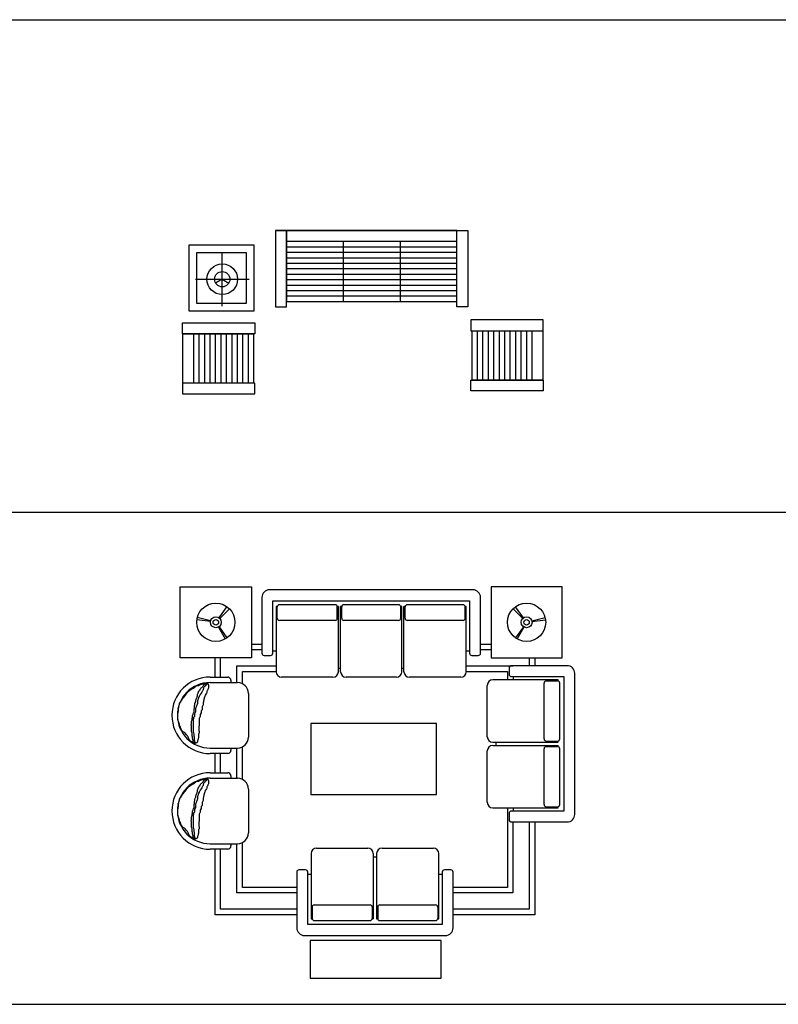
# Model space of a CAD drawing. Header units: millimetres. Extents: x -30782 to 40110, y 35885 to 73818.
# Tile 146 of 166: x 22438 to 29378, y 45369 to 54377. Entities that reach past the tile are written whole.
import ezdxf

# ---------------------------------------------------------------- set-up
doc = ezdxf.new("R2010")
doc.units = ezdxf.units.MM
doc.layers.add('L1', color=7, linetype='Continuous')

# ---------------------------------------------------------------- blocks, each defined once
blk = doc.blocks.new('A$C28EC6144')
for p, q in [((950.6, 1496.5), (850.6, 1496.5)), ((850.6, 1496.5), (1745.6, 1496.5)), ((850.6, 1496.5), (850.6, 796.5)), ((2510.6, 1496.5), (950.6, 1496.5)), ((950.6, 796.5), (950.6, 1496.5)), ((950.6, 1496.5), (950.6, 846.5)), ((1745.6, 1496.5), (2535.6, 1496.5)), ((2510.6, 1496.5), (2610.6, 1496.5)), ((2510.6, 796.5), (2510.6, 1496.5)), ((2610.6, 1496.5), (2610.6, 796.5)), ((656.3, 1361.5), (56.3, 1361.5)), ((56.3, 1361.5), (56.3, 761.5)), ((656.3, 761.5), (656.3, 1361.5)), ((950.6, 1396.5), (2510.6, 1396.5)), ((1470.6, 1396.5), (1470.6, 846.5)), ((1990.6, 1396.5), (1990.6, 846.5)), ((586.3, 1291.5), (126.3, 1291.5)), ((126.3, 1291.5), (126.3, 831.5)), ((363.3, 804.6), (363.3, 1294.6)), ((586.3, 831.5), (586.3, 1291.5)), ((950.6, 1346.5), (2510.6, 1346.5)), ((950.6, 1296.5), (2510.6, 1296.5)), ((950.6, 1246.5), (2510.6, 1246.5)), ((950.6, 1196.5), (2510.6, 1196.5)), ((950.6, 1146.5), (2510.6, 1146.5)), ((950.6, 1146.5), (2510.6, 1146.5)), ((950.6, 1096.5), (2510.6, 1096.5)), ((118.3, 1049.6), (608.3, 1049.6)), ((363.3, 1049.6), (302.7, 1014.6)), ((363.3, 1049.6), (423.9, 1014.6)), ((950.6, 1046.5), (2510.6, 1046.5)), ((950.6, 996.5), (2510.6, 996.5)), ((950.6, 946.5), (2510.6, 946.5)), ((126.3, 831.5), (586.3, 831.5)), ((950.6, 896.5), (2510.6, 896.5)), ((950.6, 846.5), (2510.6, 846.5)), ((56.3, 761.5), (656.3, 761.5)), ((850.6, 796.5), (950.6, 796.5)), ((2610.6, 796.5), (2510.6, 796.5)), ((0, 550), (0, 650)), ((0, 650), (660, 650)), ((660, 650), (660, 550)), ((2638.2, 677.8), (2638.2, 577.8)), ((3298.2, 677.8), (2638.2, 677.8)), ((3298.2, 577.8), (3298.2, 677.8)), ((660, 550), (0, 550)), ((0, 550), (650, 550)), ((0, 550), (0, 100)), ((100, 550), (100, 100)), ((150, 550), (150, 100)), ((200, 550), (200, 100)), ((250, 550), (250, 100)), ((300, 550), (300, 100)), ((350, 550), (350, 100)), ((350, 550), (350, 100)), ((400, 550), (400, 100)), ((450, 550), (450, 100)), ((500, 550), (500, 100)), ((550, 550), (550, 100)), ((600, 550), (600, 100)), ((650, 550), (650, 100)), ((2638.2, 577.8), (3298.2, 577.8)), ((2648.2, 127.8), (2648.2, 577.8)), ((2698.2, 127.8), (2698.2, 577.8)), ((2748.2, 127.8), (2748.2, 577.8)), ((2798.2, 127.8), (2798.2, 577.8)), ((2848.2, 127.8), (2848.2, 577.8)), ((2898.2, 127.8), (2898.2, 577.8)), ((2948.2, 127.8), (2948.2, 577.8)), ((2948.2, 127.8), (2948.2, 577.8)), ((2998.2, 127.8), (2998.2, 577.8)), ((3048.2, 127.8), (3048.2, 577.8)), ((3098.2, 127.8), (3098.2, 577.8)), ((3148.2, 127.8), (3148.2, 577.8)), ((3198.2, 127.8), (3198.2, 577.8)), ((3298.2, 127.8), (3298.2, 577.8)), ((660, 100), (0, 100)), ((0, 100), (0, 0)), ((660, 0), (660, 100)), ((2638.2, 127.8), (3298.2, 127.8)), ((2638.2, 27.8), (2638.2, 127.8)), ((3298.2, 127.8), (2648.2, 127.8)), ((3298.2, 127.8), (3298.2, 27.8)), ((3298.2, 27.8), (2638.2, 27.8)), ((0, 0), (660, 0))]:
    blk.add_line(p, q)
for radius in [140, 70]:
    blk.add_circle((363.3, 1049.6), radius)
blk = doc.blocks.new('A$C71DE5BFE')
for p, q in [((2753, 3552), (893, 3552)), ((823, 3482), (823, 2972)), ((923, 3452), (2723, 3452)), ((923, 2972), (923, 3452)), ((2723, 3452), (2723, 2972)), ((2823, 2972), (2823, 3482)), ((430.7, 3295.7), (503.4, 3397.4)), ((437, 3290.4), (525.4, 3378.7)), ((963.5, 3399.9), (953, 3399.9)), ((953, 3399.9), (953, 2802)), ((963, 3292), (963, 3395.7)), ((1493, 3415.7), (983, 3415.7)), ((1523, 3399.9), (1512.6, 3399.9)), ((1513, 3292), (1513, 3395.7)), ((1523, 2802), (1523, 3399.9)), ((1553.5, 3399.9), (1543, 3399.9)), ((1543, 2802), (1543, 3399.9)), ((1553, 3292), (1553, 3395.7)), ((2073, 3415.7), (1573, 3415.7)), ((2103, 3399.9), (2092.6, 3399.9)), ((2093, 3292), (2093, 3395.7)), ((2103, 2802), (2103, 3399.9)), ((2133.5, 3399.9), (2123, 3399.9)), ((2123, 2802), (2123, 3399.9)), ((2133, 3292), (2133, 3395.7)), ((2663, 3415.7), (2153, 3415.7)), ((2693, 3399.9), (2683, 3399.9)), ((2683, 3292), (2683, 3395.7)), ((2693, 2802), (2693, 3399.9)), ((3209, 3290.4), (3120.6, 3378.7)), ((3215.3, 3295.7), (3142.7, 3397.4)), ((352, 3261.2), (228, 3276.7)), ((353.2, 3267.1), (231.9, 3297.4)), ((1493, 3272), (983, 3272)), ((2073, 3272), (1573, 3272)), ((2663, 3272), (2153, 3272)), ((3292.9, 3267.1), (3414.1, 3297.4)), ((3294, 3261.2), (3418, 3276.7)), ((426.5, 3211.6), (488.5, 3103.1)), ((430.7, 3214.3), (503.4, 3112.6)), ((3215.3, 3214.3), (3142.7, 3112.6)), ((3219.6, 3211.6), (3157.6, 3103.1)), ((726.7, 3055), (823, 3055)), ((726.7, 3005), (823, 3005)), ((953, 2992), (923, 2992)), ((2723, 2992), (2693, 2992)), ((2823, 3055), (2919.4, 3055)), ((2823, 3005), (2919.4, 3005)), ((394.4, 2753.9), (394.4, 2930)), ((444.4, 2753.9), (444.4, 2930)), ((843, 2952), (903, 2952)), ((2743, 2952), (2803, 2952)), ((3269.4, 2930), (3269.4, 2857.9)), ((3319.4, 2930), (3319.4, 2857.9)), ((1543, 2832), (1523, 2832)), ((2123, 2832), (2103, 2832)), ((2693, 2855), (3119.4, 2855)), ((2693, 2805), (3069.4, 2805)), ((3069.4, 2805), (3069.4, 2727.9)), ((3085.1, 2837.9), (3085.1, 2777.9)), ((3615.1, 2857.9), (3105.1, 2857.9)), ((350, 2753.9), (510, 2753.9)), ((350, 2703.9), (600, 2703.9)), ((540, 2723.9), (540, 2703.9)), ((1473, 2752), (1003, 2752)), ((2053, 2752), (1593, 2752)), ((2643, 2752), (2173, 2752)), ((3532.9, 2727.9), (2935.1, 2727.9)), ((3105.1, 2757.9), (3585.1, 2757.9)), ((3125.1, 2727.9), (3125.1, 2757.9)), ((3425.1, 2717.9), (3528.7, 2717.9)), ((3532.9, 2717.5), (3532.9, 2727.9)), ((3585.1, 2757.9), (3585.1, 1527.9)), ((3685.1, 1497.9), (3685.1, 2787.9)), ((143, 2615.7), (147.3, 2618)), ((143, 2611.4), (143, 2615.7)), ((147.3, 2618), (149.4, 2622.4)), ((149.4, 2622.4), (154, 2624.7)), ((154, 2624.7), (158.3, 2626.7)), ((158.3, 2626.7), (162.6, 2631.3)), ((162.6, 2631.3), (166.9, 2635.6)), ((166.9, 2635.6), (171.3, 2637.7)), ((171.3, 2637.7), (175.9, 2640)), ((175.9, 2640), (180.2, 2642.3)), ((180.2, 2642.3), (184.5, 2646.6)), ((184.5, 2646.6), (188.8, 2648.6)), ((188.8, 2648.6), (193.5, 2650.9)), ((193.5, 2650.9), (197.8, 2653.2)), ((197.8, 2653.2), (202.1, 2655.3)), ((202.1, 2655.3), (206.4, 2659.6)), ((206.4, 2659.6), (210.7, 2661.9)), ((210.7, 2661.9), (213.1, 2666.2)), ((213.1, 2666.2), (217.4, 2668.5)), ((217.4, 2668.5), (219.7, 2672.9)), ((219.7, 2672.9), (224, 2672.9)), ((224, 2672.9), (228.3, 2675.2)), ((228.3, 2675.2), (232.7, 2677.2)), ((232.7, 2677.2), (245.9, 2677.2)), ((239.3, 2611.4), (241.6, 2615.7)), ((241.6, 2615.7), (243.6, 2620.4)), ((243.6, 2620.4), (248.2, 2624.7)), ((245.9, 2677.2), (250.2, 2679.5)), ((248.2, 2624.7), (250.2, 2629)), ((250.2, 2679.5), (254.6, 2681.5)), ((250.2, 2629), (252.5, 2633.3)), ((252.5, 2633.3), (256.9, 2637.7)), ((254.6, 2681.5), (256.9, 2686.1)), ((256.9, 2686.1), (261.2, 2686.1)), ((256.9, 2637.7), (259.2, 2642.3)), ((259.2, 2642.3), (261.2, 2646.6)), ((261.2, 2686.1), (265.5, 2688.1)), ((261.2, 2646.6), (263.5, 2650.9)), ((263.5, 2650.9), (267.8, 2655.3)), ((265.5, 2688.1), (270.1, 2688.1)), ((267.8, 2655.3), (272.1, 2657.6)), ((272.1, 2615.7), (267.8, 2605.1)), ((270.1, 2688.1), (274.4, 2690.5)), ((272.1, 2657.6), (276.5, 2661.9)), ((276.5, 2620.4), (272.1, 2615.7)), ((274.4, 2690.5), (283.1, 2690.5)), ((276.5, 2661.9), (281.1, 2664.2)), ((281.1, 2629), (276.5, 2624.7)), ((276.5, 2624.7), (276.5, 2620.4)), ((281.1, 2664.2), (283.1, 2668.5)), ((283.1, 2633.3), (281.1, 2629)), ((283.1, 2690.5), (287.7, 2692.5)), ((283.1, 2668.5), (285.4, 2672.9)), ((285.4, 2637.7), (283.1, 2633.3)), ((285.4, 2672.9), (289.7, 2677.2)), ((287.7, 2648.6), (285.4, 2644.3)), ((285.4, 2644.3), (285.4, 2637.7)), ((287.7, 2692.5), (305, 2692.5)), ((289.7, 2655.3), (287.7, 2648.6)), ((289.7, 2677.2), (292, 2681.5)), ((292, 2659.6), (289.7, 2655.3)), ((292, 2681.5), (296.3, 2686.1)), ((296.3, 2664.2), (292, 2659.6)), ((296.3, 2686.1), (298.6, 2690.5)), ((300.7, 2668.5), (296.3, 2664.2)), ((298.6, 2690.5), (300.7, 2694.8)), ((300.7, 2694.8), (303, 2694.8)), ((305, 2675.2), (300.7, 2668.5)), ((305, 2692.5), (309.6, 2694.8)), ((309.6, 2677.2), (305, 2675.2)), ((309.6, 2694.8), (322.6, 2694.8)), ((311.6, 2681.5), (309.6, 2677.2)), ((315.9, 2683.8), (311.6, 2681.5)), ((320.5, 2686.1), (315.9, 2683.8)), ((318.2, 2697.1), (322.6, 2697.1)), ((320.5, 2620.4), (318.2, 2615.7)), ((318.2, 2615.7), (318.2, 2611.4)), ((322.6, 2690.5), (320.5, 2686.1)), ((322.6, 2629), (320.5, 2624.7)), ((320.5, 2624.7), (320.5, 2620.4)), ((322.6, 2694.8), (326.9, 2697.1)), ((322.6, 2697.1), (326.9, 2694.8)), ((326.9, 2694.8), (322.6, 2690.5)), ((324.9, 2633.3), (322.6, 2629)), ((329.2, 2637.7), (324.9, 2633.3)), ((326.9, 2697.1), (329.2, 2697.1)), ((326.9, 2694.8), (331.5, 2686.1)), ((331.5, 2646.6), (329.2, 2642.3)), ((329.2, 2642.3), (329.2, 2637.7)), ((331.5, 2686.1), (333.5, 2681.5)), ((333.5, 2650.9), (331.5, 2646.6)), ((333.5, 2681.5), (333.5, 2677.2)), ((333.5, 2677.2), (335.8, 2672.9)), ((335.8, 2659.6), (333.5, 2655.3)), ((333.5, 2655.3), (333.5, 2650.9)), ((335.8, 2672.9), (335.8, 2659.6)), ((2885.1, 2207.9), (2885.1, 2677.9)), ((3405.1, 2187.9), (3405.1, 2697.9)), ((3548.7, 2187.9), (3548.7, 2697.9)), ((72.7, 2519.4), (75, 2523.7)), ((75, 2523.7), (79.3, 2528.3)), ((79.3, 2528.3), (83.7, 2530.4)), ((83.7, 2530.4), (86, 2534.7)), ((86, 2534.7), (88.3, 2539.3)), ((88.3, 2539.3), (90.3, 2543.6)), ((90.3, 2543.6), (92.6, 2547.9)), ((92.6, 2547.9), (94.6, 2552.3)), ((94.6, 2552.3), (99.2, 2556.6)), ((99.2, 2561.2), (103.5, 2563.2)), ((99.2, 2556.6), (99.2, 2561.2)), ((103.5, 2563.2), (105.6, 2567.6)), ((105.6, 2567.6), (110.2, 2567.6)), ((110.2, 2572.2), (114.5, 2574.2)), ((110.2, 2567.6), (110.2, 2572.2)), ((114.5, 2574.2), (116.5, 2578.5)), ((116.5, 2578.5), (118.8, 2583.1)), ((118.8, 2583.1), (123.1, 2585.2)), ((123.1, 2589.5), (127.5, 2591.8)), ((123.1, 2585.2), (123.1, 2589.5)), ((127.5, 2591.8), (129.8, 2596.1)), ((129.8, 2596.1), (134.1, 2600.5)), ((134.1, 2600.5), (136.4, 2605.1)), ((136.4, 2605.1), (138.4, 2609.4)), ((138.4, 2609.4), (143, 2611.4)), ((213.1, 2519.4), (217.4, 2526)), ((217.4, 2530.4), (219.7, 2534.7)), ((217.4, 2526), (217.4, 2530.4)), ((219.7, 2541.3), (221.7, 2547.9)), ((219.7, 2534.7), (219.7, 2541.3)), ((221.7, 2552.3), (224, 2556.6)), ((221.7, 2547.9), (221.7, 2552.3)), ((224, 2556.6), (226.3, 2561.2)), ((226.3, 2561.2), (228.3, 2565.5)), ((228.3, 2565.5), (230.6, 2569.9)), ((230.6, 2574.2), (232.7, 2580.8)), ((230.6, 2569.9), (230.6, 2574.2)), ((232.7, 2589.5), (235, 2594.1)), ((232.7, 2580.8), (232.7, 2589.5)), ((235, 2534.7), (232.7, 2530.4)), ((232.7, 2530.4), (232.7, 2510.7)), ((235, 2598.4), (237.3, 2602.8)), ((235, 2594.1), (235, 2598.4)), ((237.3, 2541.3), (235, 2534.7)), ((237.3, 2602.8), (239.3, 2607.1)), ((239.3, 2552.3), (237.3, 2545.6)), ((237.3, 2545.6), (237.3, 2541.3)), ((239.3, 2607.1), (239.3, 2611.4)), ((241.6, 2561.2), (239.3, 2556.6)), ((239.3, 2556.6), (239.3, 2552.3)), ((243.6, 2567.6), (241.6, 2561.2)), ((248.2, 2574.2), (243.6, 2567.6)), ((250.2, 2578.5), (248.2, 2574.2)), ((254.6, 2585.2), (250.2, 2578.5)), ((259.2, 2594.1), (254.6, 2585.2)), ((267.8, 2605.1), (259.2, 2594.1)), ((289.7, 2528.3), (285.4, 2519.4)), ((292, 2541.3), (289.7, 2534.7)), ((289.7, 2534.7), (289.7, 2528.3)), ((294, 2556.6), (292, 2547.9)), ((292, 2547.9), (292, 2541.3)), ((298.6, 2569.9), (294, 2561.2)), ((294, 2561.2), (294, 2556.6)), ((300.7, 2578.5), (298.6, 2569.9)), ((303, 2585.2), (300.7, 2578.5)), ((311.6, 2598.4), (303, 2589.5)), ((303, 2589.5), (303, 2585.2)), ((315.9, 2607.1), (311.6, 2598.4)), ((318.2, 2611.4), (315.9, 2607.1)), ((700, 2603.9), (700, 2203.9)), ((57.4, 2471.2), (59.7, 2475.5)), ((57.4, 2462.6), (57.4, 2471.2)), ((59.7, 2458.2), (57.4, 2462.6)), ((57.4, 2436.3), (59.7, 2440.6)), ((57.4, 2427.4), (57.4, 2436.3)), ((59.7, 2475.5), (61.8, 2480.2)), ((59.7, 2440.6), (59.7, 2458.2)), ((61.8, 2480.2), (64.1, 2484.5)), ((64.1, 2488.8), (66.4, 2493.1)), ((64.1, 2484.5), (64.1, 2488.8)), ((66.4, 2497.5), (68.4, 2502.1)), ((66.4, 2493.1), (66.4, 2497.5)), ((68.4, 2510.7), (70.7, 2515.1)), ((68.4, 2502.1), (68.4, 2510.7)), ((70.7, 2515.1), (72.7, 2519.4)), ((199.8, 2431.7), (202.1, 2436.3)), ((202.1, 2440.6), (204.4, 2445)), ((202.1, 2436.3), (202.1, 2440.6)), ((204.4, 2464.6), (206.4, 2469.2)), ((204.4, 2445), (204.4, 2464.6)), ((206.4, 2493.1), (208.7, 2497.5)), ((206.4, 2469.2), (206.4, 2493.1)), ((215.4, 2436.3), (206.4, 2418.7)), ((208.7, 2506.4), (210.7, 2510.7)), ((208.7, 2497.5), (208.7, 2506.4)), ((210.7, 2515.1), (213.1, 2519.4)), ((210.7, 2510.7), (210.7, 2515.1)), ((217.4, 2471.2), (215.4, 2466.9)), ((215.4, 2466.9), (215.4, 2436.3)), ((219.7, 2475.5), (217.4, 2471.2)), ((221.7, 2482.2), (219.7, 2475.5)), ((224, 2486.5), (221.7, 2482.2)), ((226.3, 2491.1), (224, 2486.5)), ((228.3, 2497.5), (226.3, 2491.1)), ((230.6, 2504.1), (228.3, 2497.5)), ((232.7, 2510.7), (230.6, 2504.1)), ((276.5, 2453.6), (267.8, 2445)), ((267.8, 2445), (267.8, 2427.4)), ((285.4, 2499.8), (276.5, 2482.2)), ((276.5, 2482.2), (276.5, 2453.6)), ((285.4, 2519.4), (285.4, 2499.8)), ((53.1, 2401.1), (55.1, 2405.4)), ((53.1, 2392.5), (53.1, 2401.1)), ((55.1, 2388.1), (53.1, 2392.5)), ((55.1, 2423), (57.4, 2427.4)), ((55.1, 2405.4), (55.1, 2423)), ((55.1, 2361.6), (55.1, 2388.1)), ((57.4, 2357.3), (55.1, 2361.6)), ((57.4, 2352.9), (57.4, 2357.3)), ((59.7, 2348.6), (57.4, 2352.9)), ((59.7, 2344.3), (59.7, 2348.6)), ((61.8, 2340), (59.7, 2344.3)), ((180.2, 2350.6), (182.5, 2357.3)), ((180.2, 2342), (180.2, 2350.6)), ((182.5, 2357.3), (184.5, 2363.9)), ((184.5, 2377.2), (186.8, 2381.5)), ((184.5, 2363.9), (184.5, 2377.2)), ((186.8, 2392.5), (188.8, 2396.8)), ((186.8, 2381.5), (186.8, 2392.5)), ((188.8, 2401.1), (191.2, 2405.4)), ((188.8, 2396.8), (188.8, 2401.1)), ((191.2, 2405.4), (193.5, 2414.4)), ((193.5, 2414.4), (197.8, 2427.4)), ((195.5, 2363.9), (193.5, 2359.6)), ((193.5, 2359.6), (193.5, 2274.2)), ((197.8, 2372.6), (195.5, 2368.2)), ((195.5, 2368.2), (195.5, 2363.9)), ((197.8, 2427.4), (199.8, 2431.7)), ((206.4, 2392.5), (197.8, 2383.5)), ((197.8, 2383.5), (197.8, 2372.6)), ((206.4, 2418.7), (206.4, 2392.5)), ((250.2, 2370.5), (248.2, 2366.2)), ((248.2, 2366.2), (248.2, 2307.1)), ((259.2, 2392.5), (250.2, 2374.9)), ((250.2, 2374.9), (250.2, 2370.5)), ((267.8, 2427.4), (259.2, 2410.1)), ((259.2, 2410.1), (259.2, 2392.5)), ((64.1, 2335.3), (61.8, 2340)), ((66.4, 2331), (64.1, 2335.3)), ((66.4, 2326.7), (66.4, 2331)), ((68.4, 2322.4), (66.4, 2326.7)), ((68.4, 2318), (68.4, 2322.4)), ((70.7, 2311.4), (68.4, 2318)), ((72.7, 2307.1), (70.7, 2311.4)), ((75, 2302.5), (72.7, 2307.1)), ((77.3, 2298.1), (75, 2302.5)), ((77.3, 2293.8), (77.3, 2298.1)), ((79.3, 2289.5), (77.3, 2293.8)), ((81.6, 2285.1), (79.3, 2289.5)), ((83.7, 2278.5), (81.6, 2285.1)), ((86, 2274.2), (83.7, 2278.5)), ((88.3, 2269.6), (86, 2274.2)), ((90.3, 2265.2), (88.3, 2269.6)), ((94.6, 2263.2), (90.3, 2265.2)), ((96.9, 2258.6), (94.6, 2263.2)), ((101.2, 2256.6), (96.9, 2258.6)), ((103.5, 2252.3), (101.2, 2256.6)), ((107.9, 2250), (103.5, 2252.3)), ((175.9, 2315.7), (177.9, 2322.4)), ((175.9, 2311.4), (175.9, 2315.7)), ((177.9, 2307.1), (175.9, 2311.4)), ((177.9, 2335.3), (180.2, 2342)), ((177.9, 2322.4), (177.9, 2335.3)), ((177.9, 2298.1), (177.9, 2307.1)), ((180.2, 2293.8), (177.9, 2298.1)), ((180.2, 2254.3), (180.2, 2293.8)), ((182.5, 2250), (180.2, 2254.3)), ((193.5, 2274.2), (195.5, 2265.2)), ((195.5, 2265.2), (195.5, 2252.3)), ((195.5, 2252.3), (197.8, 2247.9)), ((248.2, 2307.1), (245.9, 2300.4)), ((245.9, 2300.4), (245.9, 2263.2)), ((245.9, 2263.2), (248.2, 2258.6)), ((248.2, 2258.6), (248.2, 2241.3)), ((112.2, 2245.6), (107.9, 2250)), ((121.1, 2239), (112.2, 2245.6)), ((134.1, 2226), (121.1, 2239)), ((136.4, 2221.4), (134.1, 2226)), ((140.7, 2219.4), (136.4, 2221.4)), ((143, 2215), (140.7, 2219.4)), ((145, 2210.4), (143, 2215)), ((147.3, 2206.1), (145, 2210.4)), ((149.4, 2201.8), (147.3, 2206.1)), ((151.7, 2197.5), (149.4, 2201.8)), ((154, 2190.8), (151.7, 2197.5)), ((154, 2186.5), (154, 2190.8)), ((156, 2182.2), (154, 2186.5)), ((160.3, 2179.9), (156, 2182.2)), ((162.6, 2175.5), (160.3, 2179.9)), ((166.9, 2171.2), (162.6, 2175.5)), ((169.2, 2166.6), (166.9, 2171.2)), ((173.6, 2166.6), (169.2, 2166.6)), ((175.9, 2162.3), (173.6, 2166.6)), ((180.2, 2162.3), (175.9, 2162.3)), ((184.5, 2160.2), (180.2, 2162.3)), ((182.5, 2245.6), (182.5, 2250)), ((184.5, 2239), (182.5, 2245.6)), ((184.5, 2212.7), (184.5, 2239)), ((186.8, 2208.4), (184.5, 2212.7)), ((186.8, 2204.1), (186.8, 2208.4)), ((188.8, 2199.5), (186.8, 2204.1)), ((188.8, 2190.8), (188.8, 2199.5)), ((191.2, 2186.5), (188.8, 2190.8)), ((191.2, 2179.9), (191.2, 2186.5)), ((193.5, 2175.5), (191.2, 2179.9)), ((195.5, 2171.2), (193.5, 2175.5)), ((195.5, 2162.3), (195.5, 2171.2)), ((197.8, 2157.9), (195.5, 2162.3)), ((197.8, 2247.9), (197.8, 2243.3)), ((197.8, 2243.3), (199.8, 2232.4)), ((199.8, 2232.4), (199.8, 2215)), ((199.8, 2215), (202.1, 2208.4)), ((202.1, 2208.4), (202.1, 2186.5)), ((202.1, 2186.5), (204.4, 2182.2)), ((204.4, 2182.2), (204.4, 2173.2)), ((204.4, 2173.2), (206.4, 2168.9)), ((206.4, 2168.9), (206.4, 2164.6)), ((206.4, 2164.6), (208.7, 2160.2)), ((235, 2162.3), (232.7, 2157.9)), ((237.3, 2175.5), (235, 2171.2)), ((235, 2171.2), (235, 2162.3)), ((239.3, 2184.2), (237.3, 2179.9)), ((237.3, 2179.9), (237.3, 2175.5)), ((241.6, 2197.5), (239.3, 2193.1)), ((239.3, 2193.1), (239.3, 2184.2)), ((243.6, 2228), (241.6, 2223.7)), ((241.6, 2223.7), (241.6, 2197.5)), ((245.9, 2237), (243.6, 2232.4)), ((243.6, 2232.4), (243.6, 2228)), ((248.2, 2241.3), (245.9, 2237)), ((3425.1, 2167.9), (3528.7, 2167.9)), ((3532.9, 2157.9), (3532.9, 2168.4)), ((188.8, 2157.9), (184.5, 2160.2)), ((195.5, 2153.6), (188.8, 2157.9)), ((199.8, 2151.3), (195.5, 2153.6)), ((199.8, 2153.6), (197.8, 2157.9)), ((199.8, 2149.3), (199.8, 2153.6)), ((204.4, 2149.3), (199.8, 2151.3)), ((208.7, 2147), (204.4, 2149.3)), ((208.7, 2160.2), (210.7, 2155.9)), ((213.1, 2149.3), (208.7, 2147)), ((210.7, 2155.9), (213.1, 2151.3)), ((213.1, 2151.3), (213.1, 2149.3)), ((226.3, 2149.3), (213.1, 2149.3)), ((228.3, 2153.6), (226.3, 2149.3)), ((232.7, 2157.9), (228.3, 2153.6)), ((350, 2103.9), (600, 2103.9)), ((540, 2103.9), (540, 2083.9)), ((594.4, 1828.9), (594.4, 2103.9)), ((644.4, 1818.6), (644.4, 2114.3)), ((2885.1, 1607.9), (2885.1, 2077.9)), ((2935.1, 2157.9), (3532.9, 2157.9)), ((2935.1, 2127.9), (3532.9, 2127.9)), ((2965.1, 2137.9), (2965.1, 2157.9)), ((2965.1, 2127.9), (2965.1, 2147.9)), ((3405.1, 1587.9), (3405.1, 2097.9)), ((3425.1, 2117.9), (3528.7, 2117.9)), ((3532.9, 2117.5), (3532.9, 2127.9)), ((3548.7, 1587.9), (3548.7, 2097.9)), ((510, 2053.9), (350, 2053.9)), ((394.4, 1878.9), (394.4, 2053.9)), ((444.4, 1878.9), (444.4, 2053.9)), ((228.3, 1800.2), (232.7, 1802.2)), ((232.7, 1802.2), (245.9, 1802.2)), ((245.9, 1802.2), (250.2, 1804.5)), ((250.2, 1804.5), (254.6, 1806.5)), ((254.6, 1806.5), (256.9, 1811.1)), ((256.9, 1811.1), (261.2, 1811.1)), ((261.2, 1811.1), (265.5, 1813.1)), ((265.5, 1813.1), (270.1, 1813.1)), ((270.1, 1813.1), (274.4, 1815.5)), ((274.4, 1815.5), (283.1, 1815.5)), ((283.1, 1815.5), (287.7, 1817.5)), ((285.4, 1797.9), (289.7, 1802.2)), ((287.7, 1817.5), (305, 1817.5)), ((289.7, 1802.2), (292, 1806.5)), ((292, 1806.5), (296.3, 1811.1)), ((296.3, 1811.1), (298.6, 1815.5)), ((298.6, 1815.5), (300.7, 1819.8)), ((300.7, 1819.8), (303, 1819.8)), ((305, 1817.5), (309.6, 1819.8)), ((309.6, 1802.2), (305, 1800.2)), ((309.6, 1819.8), (322.6, 1819.8)), ((311.6, 1806.5), (309.6, 1802.2)), ((315.9, 1808.8), (311.6, 1806.5)), ((320.5, 1811.1), (315.9, 1808.8)), ((318.2, 1822.1), (322.6, 1822.1)), ((322.6, 1815.5), (320.5, 1811.1)), ((322.6, 1819.8), (326.9, 1822.1)), ((322.6, 1822.1), (326.9, 1819.8)), ((326.9, 1819.8), (322.6, 1815.5)), ((326.9, 1822.1), (329.2, 1822.1)), ((326.9, 1819.8), (331.5, 1811.1)), ((331.5, 1811.1), (333.5, 1806.5)), ((333.5, 1806.5), (333.5, 1802.2)), ((333.5, 1802.2), (335.8, 1797.9)), ((350, 1878.9), (510, 1878.9)), ((350, 1828.9), (600, 1828.9)), ((540, 1848.9), (540, 1828.9)), ((123.1, 1714.5), (127.5, 1716.8)), ((123.1, 1710.2), (123.1, 1714.5)), ((127.5, 1716.8), (129.8, 1721.1)), ((129.8, 1721.1), (134.1, 1725.5)), ((134.1, 1725.5), (136.4, 1730.1)), ((136.4, 1730.1), (138.4, 1734.4)), ((138.4, 1734.4), (143, 1736.4)), ((143, 1740.7), (147.3, 1743)), ((143, 1736.4), (143, 1740.7)), ((147.3, 1743), (149.4, 1747.4)), ((149.4, 1747.4), (154, 1749.7)), ((154, 1749.7), (158.3, 1751.7)), ((158.3, 1751.7), (162.6, 1756.3)), ((162.6, 1756.3), (166.9, 1760.6)), ((166.9, 1760.6), (171.3, 1762.7)), ((171.3, 1762.7), (175.9, 1765)), ((175.9, 1765), (180.2, 1767.3)), ((180.2, 1767.3), (184.5, 1771.6)), ((184.5, 1771.6), (188.8, 1773.6)), ((188.8, 1773.6), (193.5, 1775.9)), ((193.5, 1775.9), (197.8, 1778.2)), ((197.8, 1778.2), (202.1, 1780.3)), ((202.1, 1780.3), (206.4, 1784.6)), ((206.4, 1784.6), (210.7, 1786.9)), ((210.7, 1786.9), (213.1, 1791.2)), ((213.1, 1791.2), (217.4, 1793.5)), ((217.4, 1793.5), (219.7, 1797.9)), ((219.7, 1797.9), (224, 1797.9)), ((224, 1797.9), (228.3, 1800.2)), ((232.7, 1714.5), (235, 1719.1)), ((232.7, 1705.8), (232.7, 1714.5)), ((235, 1723.4), (237.3, 1727.8)), ((235, 1719.1), (235, 1723.4)), ((237.3, 1727.8), (239.3, 1732.1)), ((239.3, 1736.4), (241.6, 1740.7)), ((239.3, 1732.1), (239.3, 1736.4)), ((241.6, 1740.7), (243.6, 1745.4)), ((243.6, 1745.4), (248.2, 1749.7)), ((248.2, 1749.7), (250.2, 1754)), ((250.2, 1754), (252.5, 1758.3)), ((252.5, 1758.3), (256.9, 1762.7)), ((259.2, 1719.1), (254.6, 1710.2)), ((256.9, 1762.7), (259.2, 1767.3)), ((259.2, 1767.3), (261.2, 1771.6)), ((267.8, 1730.1), (259.2, 1719.1)), ((261.2, 1771.6), (263.5, 1775.9)), ((263.5, 1775.9), (267.8, 1780.3)), ((267.8, 1780.3), (272.1, 1782.6)), ((272.1, 1740.7), (267.8, 1730.1)), ((272.1, 1782.6), (276.5, 1786.9)), ((276.5, 1745.4), (272.1, 1740.7)), ((276.5, 1786.9), (281.1, 1789.2)), ((281.1, 1754), (276.5, 1749.7)), ((276.5, 1749.7), (276.5, 1745.4)), ((281.1, 1789.2), (283.1, 1793.5)), ((283.1, 1758.3), (281.1, 1754)), ((283.1, 1793.5), (285.4, 1797.9)), ((285.4, 1762.7), (283.1, 1758.3)), ((287.7, 1773.6), (285.4, 1769.3)), ((285.4, 1769.3), (285.4, 1762.7)), ((289.7, 1780.3), (287.7, 1773.6)), ((292, 1784.6), (289.7, 1780.3)), ((296.3, 1789.2), (292, 1784.6)), ((300.7, 1793.5), (296.3, 1789.2)), ((305, 1800.2), (300.7, 1793.5)), ((311.6, 1723.4), (303, 1714.5)), ((303, 1714.5), (303, 1710.2)), ((315.9, 1732.1), (311.6, 1723.4)), ((318.2, 1736.4), (315.9, 1732.1)), ((320.5, 1745.4), (318.2, 1740.7)), ((318.2, 1740.7), (318.2, 1736.4)), ((322.6, 1754), (320.5, 1749.7)), ((320.5, 1749.7), (320.5, 1745.4)), ((324.9, 1758.3), (322.6, 1754)), ((329.2, 1762.7), (324.9, 1758.3)), ((331.5, 1771.6), (329.2, 1767.3)), ((329.2, 1767.3), (329.2, 1762.7)), ((333.5, 1775.9), (331.5, 1771.6)), ((335.8, 1784.6), (333.5, 1780.3)), ((333.5, 1780.3), (333.5, 1775.9)), ((335.8, 1797.9), (335.8, 1784.6)), ((700, 1728.9), (700, 1328.9)), ((66.4, 1622.5), (68.4, 1627.1)), ((66.4, 1618.1), (66.4, 1622.5)), ((68.4, 1635.7), (70.7, 1640.1)), ((68.4, 1627.1), (68.4, 1635.7)), ((70.7, 1640.1), (72.7, 1644.4)), ((72.7, 1644.4), (75, 1648.7)), ((75, 1648.7), (79.3, 1653.3)), ((79.3, 1653.3), (83.7, 1655.4)), ((83.7, 1655.4), (86, 1659.7)), ((86, 1659.7), (88.3, 1664.3)), ((88.3, 1664.3), (90.3, 1668.6)), ((90.3, 1668.6), (92.6, 1672.9)), ((92.6, 1672.9), (94.6, 1677.3)), ((94.6, 1677.3), (99.2, 1681.6)), ((99.2, 1686.2), (103.5, 1688.2)), ((99.2, 1681.6), (99.2, 1686.2)), ((103.5, 1688.2), (105.6, 1692.6)), ((105.6, 1692.6), (110.2, 1692.6)), ((110.2, 1697.2), (114.5, 1699.2)), ((110.2, 1692.6), (110.2, 1697.2)), ((114.5, 1699.2), (116.5, 1703.5)), ((116.5, 1703.5), (118.8, 1708.1)), ((118.8, 1708.1), (123.1, 1710.2)), ((206.4, 1618.1), (208.7, 1622.5)), ((208.7, 1631.4), (210.7, 1635.7)), ((208.7, 1622.5), (208.7, 1631.4)), ((210.7, 1640.1), (213.1, 1644.4)), ((210.7, 1635.7), (210.7, 1640.1)), ((213.1, 1644.4), (217.4, 1651)), ((217.4, 1655.4), (219.7, 1659.7)), ((217.4, 1651), (217.4, 1655.4)), ((219.7, 1666.3), (221.7, 1672.9)), ((219.7, 1659.7), (219.7, 1666.3)), ((221.7, 1677.3), (224, 1681.6)), ((221.7, 1672.9), (221.7, 1677.3)), ((224, 1681.6), (226.3, 1686.2)), ((226.3, 1686.2), (228.3, 1690.5)), ((228.3, 1622.5), (226.3, 1616.1)), ((228.3, 1690.5), (230.6, 1694.9)), ((230.6, 1629.1), (228.3, 1622.5)), ((230.6, 1699.2), (232.7, 1705.8)), ((230.6, 1694.9), (230.6, 1699.2)), ((232.7, 1635.7), (230.6, 1629.1)), ((235, 1659.7), (232.7, 1655.4)), ((232.7, 1655.4), (232.7, 1635.7)), ((237.3, 1666.3), (235, 1659.7)), ((239.3, 1677.3), (237.3, 1670.6)), ((237.3, 1670.6), (237.3, 1666.3)), ((241.6, 1686.2), (239.3, 1681.6)), ((239.3, 1681.6), (239.3, 1677.3)), ((243.6, 1692.6), (241.6, 1686.2)), ((248.2, 1699.2), (243.6, 1692.6)), ((250.2, 1703.5), (248.2, 1699.2)), ((254.6, 1710.2), (250.2, 1703.5)), ((285.4, 1624.8), (276.5, 1607.2)), ((289.7, 1653.3), (285.4, 1644.4)), ((285.4, 1644.4), (285.4, 1624.8)), ((292, 1666.3), (289.7, 1659.7)), ((289.7, 1659.7), (289.7, 1653.3)), ((294, 1681.6), (292, 1672.9)), ((292, 1672.9), (292, 1666.3)), ((298.6, 1694.9), (294, 1686.2)), ((294, 1686.2), (294, 1681.6)), ((300.7, 1703.5), (298.6, 1694.9)), ((303, 1710.2), (300.7, 1703.5)), ((55.1, 1548), (57.4, 1552.4)), ((55.1, 1530.4), (55.1, 1548)), ((57.4, 1596.2), (59.7, 1600.5)), ((57.4, 1587.6), (57.4, 1596.2)), ((59.7, 1583.2), (57.4, 1587.6)), ((57.4, 1561.3), (59.7, 1565.6)), ((57.4, 1552.4), (57.4, 1561.3)), ((59.7, 1600.5), (61.8, 1605.2)), ((59.7, 1565.6), (59.7, 1583.2)), ((61.8, 1605.2), (64.1, 1609.5)), ((64.1, 1613.8), (66.4, 1618.1)), ((64.1, 1609.5), (64.1, 1613.8)), ((191.2, 1530.4), (193.5, 1539.4)), ((193.5, 1539.4), (197.8, 1552.4)), ((197.8, 1552.4), (199.8, 1556.7)), ((199.8, 1556.7), (202.1, 1561.3)), ((202.1, 1565.6), (204.4, 1570)), ((202.1, 1561.3), (202.1, 1565.6)), ((204.4, 1589.6), (206.4, 1594.2)), ((204.4, 1570), (204.4, 1589.6)), ((206.4, 1594.2), (206.4, 1618.1)), ((215.4, 1561.3), (206.4, 1543.7)), ((206.4, 1543.7), (206.4, 1517.5)), ((217.4, 1596.2), (215.4, 1591.9)), ((215.4, 1591.9), (215.4, 1561.3)), ((219.7, 1600.5), (217.4, 1596.2)), ((221.7, 1607.2), (219.7, 1600.5)), ((224, 1611.5), (221.7, 1607.2)), ((226.3, 1616.1), (224, 1611.5)), ((267.8, 1552.4), (259.2, 1535.1)), ((259.2, 1535.1), (259.2, 1517.5)), ((276.5, 1578.6), (267.8, 1570)), ((267.8, 1570), (267.8, 1552.4)), ((276.5, 1607.2), (276.5, 1578.6)), ((2935.1, 1557.9), (3532.9, 1557.9)), ((3125.1, 1527.9), (3125.1, 1557.9)), ((3425.1, 1567.9), (3528.7, 1567.9)), ((3532.9, 1557.9), (3532.9, 1567.9)), ((53.1, 1526.1), (55.1, 1530.4)), ((53.1, 1517.5), (53.1, 1526.1)), ((55.1, 1513.1), (53.1, 1517.5)), ((55.1, 1486.6), (55.1, 1513.1)), ((57.4, 1482.3), (55.1, 1486.6)), ((57.4, 1477.9), (57.4, 1482.3)), ((59.7, 1473.6), (57.4, 1477.9)), ((59.7, 1469.3), (59.7, 1473.6)), ((61.8, 1465), (59.7, 1469.3)), ((64.1, 1460.3), (61.8, 1465)), ((66.4, 1456), (64.1, 1460.3)), ((66.4, 1451.7), (66.4, 1456)), ((68.4, 1447.4), (66.4, 1451.7)), ((68.4, 1443), (68.4, 1447.4)), ((70.7, 1436.4), (68.4, 1443)), ((175.9, 1440.7), (177.9, 1447.4)), ((177.9, 1460.3), (180.2, 1467)), ((177.9, 1447.4), (177.9, 1460.3)), ((180.2, 1475.6), (182.5, 1482.3)), ((180.2, 1467), (180.2, 1475.6)), ((182.5, 1482.3), (184.5, 1488.9)), ((184.5, 1502.2), (186.8, 1506.5)), ((184.5, 1488.9), (184.5, 1502.2)), ((186.8, 1517.5), (188.8, 1521.8)), ((186.8, 1506.5), (186.8, 1517.5)), ((188.8, 1526.1), (191.2, 1530.4)), ((188.8, 1521.8), (188.8, 1526.1)), ((195.5, 1488.9), (193.5, 1484.6)), ((193.5, 1484.6), (193.5, 1399.2)), ((197.8, 1497.6), (195.5, 1493.2)), ((195.5, 1493.2), (195.5, 1488.9)), ((206.4, 1517.5), (197.8, 1508.5)), ((197.8, 1508.5), (197.8, 1497.6)), ((250.2, 1495.5), (248.2, 1491.2)), ((248.2, 1491.2), (248.2, 1432.1)), ((259.2, 1517.5), (250.2, 1499.9)), ((250.2, 1499.9), (250.2, 1495.5)), ((3085.1, 1507.9), (3085.1, 1447.9)), ((3585.1, 1527.9), (3105.1, 1527.9)), ((72.7, 1432.1), (70.7, 1436.4)), ((75, 1427.5), (72.7, 1432.1)), ((77.3, 1423.1), (75, 1427.5)), ((77.3, 1418.8), (77.3, 1423.1)), ((79.3, 1414.5), (77.3, 1418.8)), ((81.6, 1410.1), (79.3, 1414.5)), ((83.7, 1403.5), (81.6, 1410.1)), ((86, 1399.2), (83.7, 1403.5)), ((88.3, 1394.6), (86, 1399.2)), ((90.3, 1390.2), (88.3, 1394.6)), ((94.6, 1388.2), (90.3, 1390.2)), ((96.9, 1383.6), (94.6, 1388.2)), ((101.2, 1381.6), (96.9, 1383.6)), ((103.5, 1377.3), (101.2, 1381.6)), ((107.9, 1375), (103.5, 1377.3)), ((112.2, 1370.6), (107.9, 1375)), ((121.1, 1364), (112.2, 1370.6)), ((134.1, 1351), (121.1, 1364)), ((175.9, 1436.4), (175.9, 1440.7)), ((177.9, 1432.1), (175.9, 1436.4)), ((177.9, 1423.1), (177.9, 1432.1)), ((180.2, 1418.8), (177.9, 1423.1)), ((180.2, 1379.3), (180.2, 1418.8)), ((182.5, 1375), (180.2, 1379.3)), ((182.5, 1370.6), (182.5, 1375)), ((184.5, 1364), (182.5, 1370.6)), ((184.5, 1337.7), (184.5, 1364)), ((193.5, 1399.2), (195.5, 1390.2)), ((195.5, 1390.2), (195.5, 1377.3)), ((195.5, 1377.3), (197.8, 1372.9)), ((197.8, 1372.9), (197.8, 1368.3)), ((197.8, 1368.3), (199.8, 1357.4)), ((199.8, 1357.4), (199.8, 1340)), ((243.6, 1353), (241.6, 1348.7)), ((245.9, 1362), (243.6, 1357.4)), ((243.6, 1357.4), (243.6, 1353)), ((248.2, 1432.1), (245.9, 1425.4)), ((245.9, 1425.4), (245.9, 1388.2)), ((245.9, 1388.2), (248.2, 1383.6)), ((248.2, 1366.3), (245.9, 1362)), ((248.2, 1383.6), (248.2, 1366.3)), ((3105.1, 1427.9), (3615.1, 1427.9)), ((136.4, 1346.4), (134.1, 1351)), ((140.7, 1344.4), (136.4, 1346.4)), ((143, 1340), (140.7, 1344.4)), ((145, 1335.4), (143, 1340)), ((147.3, 1331.1), (145, 1335.4)), ((149.4, 1326.8), (147.3, 1331.1)), ((151.7, 1322.5), (149.4, 1326.8)), ((154, 1315.8), (151.7, 1322.5)), ((154, 1311.5), (154, 1315.8)), ((156, 1307.2), (154, 1311.5)), ((160.3, 1304.9), (156, 1307.2)), ((162.6, 1300.5), (160.3, 1304.9)), ((166.9, 1296.2), (162.6, 1300.5)), ((169.2, 1291.6), (166.9, 1296.2)), ((173.6, 1291.6), (169.2, 1291.6)), ((175.9, 1287.3), (173.6, 1291.6)), ((180.2, 1287.3), (175.9, 1287.3)), ((184.5, 1285.2), (180.2, 1287.3)), ((186.8, 1333.4), (184.5, 1337.7)), ((188.8, 1282.9), (184.5, 1285.2)), ((186.8, 1329.1), (186.8, 1333.4)), ((188.8, 1324.5), (186.8, 1329.1)), ((188.8, 1315.8), (188.8, 1324.5)), ((191.2, 1311.5), (188.8, 1315.8)), ((195.5, 1278.6), (188.8, 1282.9)), ((191.2, 1304.9), (191.2, 1311.5)), ((193.5, 1300.5), (191.2, 1304.9)), ((195.5, 1296.2), (193.5, 1300.5)), ((195.5, 1287.3), (195.5, 1296.2)), ((197.8, 1282.9), (195.5, 1287.3)), ((199.8, 1276.3), (195.5, 1278.6)), ((199.8, 1278.6), (197.8, 1282.9)), ((199.8, 1340), (202.1, 1333.4)), ((199.8, 1274.3), (199.8, 1278.6)), ((204.4, 1274.3), (199.8, 1276.3)), ((202.1, 1333.4), (202.1, 1311.5)), ((202.1, 1311.5), (204.4, 1307.2)), ((204.4, 1307.2), (204.4, 1298.2)), ((204.4, 1298.2), (206.4, 1293.9)), ((208.7, 1272), (204.4, 1274.3)), ((206.4, 1293.9), (206.4, 1289.6)), ((206.4, 1289.6), (208.7, 1285.2)), ((208.7, 1285.2), (210.7, 1280.9)), ((213.1, 1274.3), (208.7, 1272)), ((210.7, 1280.9), (213.1, 1276.3)), ((213.1, 1276.3), (213.1, 1274.3)), ((226.3, 1274.3), (213.1, 1274.3)), ((228.3, 1278.6), (226.3, 1274.3)), ((232.7, 1282.9), (228.3, 1278.6)), ((235, 1287.3), (232.7, 1282.9)), ((237.3, 1300.5), (235, 1296.2)), ((235, 1296.2), (235, 1287.3)), ((239.3, 1309.2), (237.3, 1304.9)), ((237.3, 1304.9), (237.3, 1300.5)), ((241.6, 1322.5), (239.3, 1318.1)), ((239.3, 1318.1), (239.3, 1309.2)), ((241.6, 1348.7), (241.6, 1322.5)), ((350, 1228.9), (600, 1228.9)), ((510, 1178.9), (350, 1178.9)), ((540, 1228.9), (540, 1208.9)), ((1322.3, 1189.3), (1792.3, 1189.3)), ((1922.3, 1189.3), (2392.3, 1189.3)), ((1272.3, 1139.3), (1272.3, 541.4)), ((1842.3, 1139.3), (1842.3, 541.4)), ((1842.3, 1109.3), (1862.3, 1109.3)), ((1852.3, 1109.3), (1872.3, 1109.3)), ((1872.3, 1139.3), (1872.3, 541.4)), ((2442.3, 541.4), (2442.3, 1139.3)), ((1142.3, 969.3), (1142.3, 459.3)), ((1222.3, 989.3), (1162.3, 989.3)), ((1242.3, 489.3), (1242.3, 969.3)), ((1242.3, 949.3), (1272.3, 949.3)), ((2442.3, 949.3), (2472.3, 949.3)), ((2472.3, 969.3), (2472.3, 489.3)), ((2552.3, 989.3), (2492.3, 989.3)), ((2572.3, 459.3), (2572.3, 969.3)), ((1282.3, 649.3), (1282.3, 545.6)), ((1302.3, 669.3), (1812.3, 669.3)), ((1832.3, 649.3), (1832.3, 545.6)), ((1882.3, 649.3), (1882.3, 545.6)), ((1902.3, 669.3), (2412.3, 669.3)), ((2432.3, 649.3), (2432.3, 545.6)), ((1272.3, 541.4), (1282.3, 541.4)), ((1831.9, 541.4), (1842.3, 541.4)), ((1872.3, 541.4), (1882.7, 541.4)), ((2431.9, 541.4), (2442.3, 541.4)), ((2472.3, 489.3), (1242.3, 489.3)), ((1302.3, 525.6), (1812.3, 525.6)), ((1902.3, 525.6), (2412.3, 525.6)), ((1212.3, 389.3), (2502.3, 389.3))]:
    blk.add_line(p, q)
for points in [[(726.7, 2930), (76.7, 2930), (76.7, 3580), (726.7, 3580)], [(2919.4, 2930), (3569.4, 2930), (3569.4, 3580), (2919.4, 3580)], [(2419.4, 1680), (2419.4, 2330), (1269.4, 2330), (1269.4, 1680)], [(2464.4, 0), (2464.4, 345), (1264.4, 345), (1264.4, 0)]]:
    blk.add_lwpolyline(points, close=True)
for points in [[(594.4, 2703.9), (594.4, 2855), (953, 2855)], [(644.4, 2693.6), (644.4, 2805), (953, 2805)], [(3069.4, 1557.9), (3069.4, 830), (2572.3, 830)], [(3269.4, 1427.9), (3269.4, 630), (2572.3, 630)], [(3319.4, 1427.9), (3319.4, 580), (2572.3, 580)], [(3119.4, 1427.9), (3119.4, 780), (2572.3, 780)], [(1142.3, 580), (394.4, 580), (394.4, 1178.9)], [(1142.3, 630), (444.4, 630), (444.4, 1178.9)], [(1142.3, 780), (594.4, 780), (594.4, 1228.9)], [(1142.3, 830), (644.4, 830), (644.4, 1239.3)]]:
    blk.add_lwpolyline(points)
for centre, radius in [((401.7, 3255), 175), ((3244.4, 3255), 175), ((401.7, 3255), 50), ((401.7, 3255), 25), ((3244.4, 3255), 50), ((3244.4, 3255), 25)]:
    blk.add_circle(centre, radius)
for centre, radius, start, end in [((893, 3482), 70, 90, 180), ((2753, 3482), 70, 0, 90), ((983, 3395.7), 20, 90, 180), ((1493, 3395.7), 20, 0, 90), ((1573, 3395.7), 20, 90, 180), ((2073, 3395.7), 20, 0, 90), ((2153, 3395.7), 20, 90, 180), ((2663, 3395.7), 20, 0, 90), ((983, 3292), 20, 180, 270), ((1493, 3292), 20, 270, 0), ((1573, 3292), 20, 180, 270), ((2073, 3292), 20, 270, 0), ((2153, 3292), 20, 180, 270), ((2663, 3292), 20, 270, 0), ((843, 2972), 20, 180, 270), ((903, 2972), 20, 270, 0), ((2743, 2972), 20, 180, 270), ((2803, 2972), 20, 270, 0), ((1003, 2802), 50, 180, 270), ((1473, 2802), 50, 270, 0), ((1593, 2802), 50, 180, 270), ((2053, 2802), 50, 270, 0), ((2173, 2802), 50, 180, 270), ((2643, 2802), 50, 270, 0), ((3105.1, 2837.9), 20, 90, 180), ((3615.1, 2787.9), 70, 0, 90), ((350, 2403.9), 350, 90, 270), ((350, 2403.9), 300, 90.00002, 269.99998), ((510, 2723.9), 30, 0, 90), ((600, 2603.9), 100, 0, 90), ((2935.1, 2677.9), 50, 90, 180), ((3105.1, 2777.9), 20, 180, 270), ((3425.1, 2697.9), 20, 90, 180), ((3528.7, 2697.9), 20, 0, 90), ((600, 2203.9), 100, 270, 0), ((2935.1, 2207.9), 50, 180, 270), ((3425.1, 2187.9), 20, 180, 270), ((3528.7, 2187.9), 20, 270, 0), ((510, 2083.9), 30, 270, 0), ((2935.1, 2077.9), 50, 90, 180), ((3425.1, 2097.9), 20, 90, 180), ((3528.7, 2097.9), 20, 0, 90), ((350, 1528.9), 350, 90, 270), ((350, 1528.9), 300, 90.00002, 269.99998), ((510, 1848.9), 30, 0, 90), ((600, 1728.9), 100, 0, 90), ((2935.1, 1607.9), 50, 180, 270), ((3425.1, 1587.9), 20, 180, 270), ((3528.7, 1587.9), 20, 270, 0), ((3105.1, 1507.9), 20, 90, 180), ((3105.1, 1447.9), 20, 180, 270), ((3615.1, 1497.9), 70, 270, 0), ((600, 1328.9), 100, 270, 0), ((510, 1208.9), 30, 270, 0), ((1322.3, 1139.3), 50, 90, 180), ((1792.3, 1139.3), 50, 0, 90), ((1922.3, 1139.3), 50, 90, 180), ((2392.3, 1139.3), 50, 0, 90), ((1162.3, 969.3), 20, 90, 180), ((1222.3, 969.3), 20, 0, 90), ((2492.3, 969.3), 20, 90, 180), ((2552.3, 969.3), 20, 0, 90), ((1302.3, 649.3), 20, 90, 180), ((1812.3, 649.3), 20, 0, 90), ((1902.3, 649.3), 20, 90, 180), ((2412.3, 649.3), 20, 0, 90), ((1302.3, 545.6), 20, 180, 270), ((1812.3, 545.6), 20, 270, 0), ((1902.3, 545.6), 20, 180, 270), ((2412.3, 545.6), 20, 270, 0), ((1212.3, 459.3), 70, 180, 270), ((2502.3, 459.3), 70, 270, 0)]:
    blk.add_arc(centre, radius, start, end)
blk = doc.blocks.new('format')
at = {"color": 155, "true_color": 0x546d8e}
for p, q in [((-27052.7, 54376.6), (40110.2, 54376.6)), ((-27052.7, 49872.7), (40110.2, 49872.7)), ((-27052.7, 45368.9), (40110.2, 45368.9))]:
    blk.add_line(p, q, dxfattribs=at)

msp = doc.modelspace()

# ---------------------------------------------------------------- block references
for name, p in [('A$C28EC6144', (23927.3, 50952.5)), ('A$C71DE5BFE', (23830.2, 45608.9))]:
    msp.add_blockref(name, p)
at = {"layer": 'L1'}
msp.add_blockref('format', (0, 0), dxfattribs=at)

doc.saveas('drawing.dxf')
